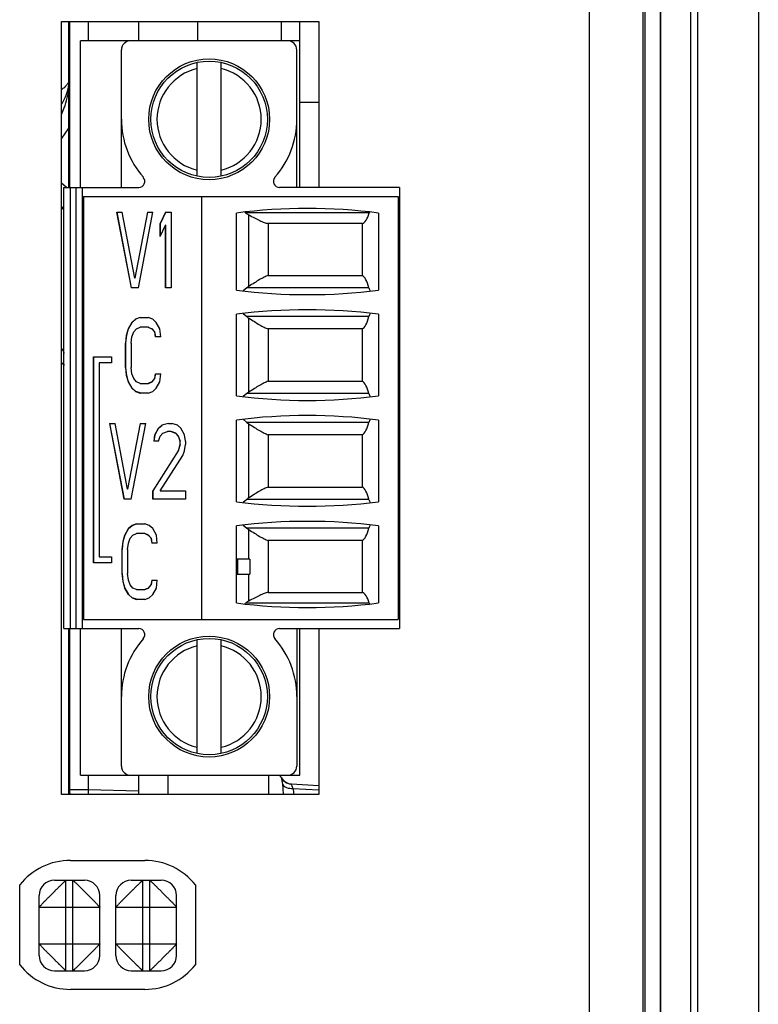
# Model space of a CAD drawing. Header units: inches. Extents: x 0 to 34, y 0 to 22.
# Tile 81 of 101: x 16.4 to 17.4, y 18.3 to 19.6. Entities that reach past the tile are written whole.
import ezdxf

# ---------------------------------------------------------------- set-up
doc = ezdxf.new("R2010")
doc.units = ezdxf.units.IN
doc.header["$LTSCALE"] = 1.87
doc.header["$MEASUREMENT"] = 0
doc.layers.get('0').update_dxf_attribs({"linetype": 'CONTINUOUS'})
doc.layers.add('02___PRT_ALL_AXES', color=7, linetype='CONTINUOUS')

msp = doc.modelspace()

# ---------------------------------------------------------------- linework, layer by layer
at = {"color": 7, "linetype": 'CONTINUOUS'}
for p, q in [((17.2883, 16.93), (17.2883, 19.7435)), ((17.3671, 19.7435), (17.3671, 16.8155)), ((17.2195, 19.6874), (17.2195, 16.9136)), ((17.2392, 19.6874), (17.2392, 16.9333)), ((17.2396, 19.6878), (17.2396, 16.9329)), ((17.2789, 19.6878), (17.2789, 16.9313)), ((16.4944, 19.5862), (16.4944, 19.5609)), ((16.56, 19.5862), (16.56, 19.5609)), ((16.6367, 19.5862), (16.6367, 19.5609)), ((16.7457, 19.5862), (16.7457, 19.5609)), ((16.77, 19.37), (16.77, 19.5862)), ((16.4846, 19.37), (16.4846, 19.5609)), ((16.77, 19.5609), (16.4846, 19.5609)), ((16.5377, 19.37), (16.5377, 19.5491)), ((16.7661, 19.37), (16.7661, 19.5491)), ((16.6362, 19.3844), (16.6362, 19.5327)), ((16.6676, 19.3844), (16.6676, 19.5327)), ((16.77, 19.4809), (16.7947, 19.4809)), ((16.4597, 19.4332), (16.4692, 19.4472)), ((16.4661, 19.3699), (16.4597, 19.3756)), ((16.4629, 18.7952), (16.4629, 19.37)), ((16.4629, 19.37), (16.5603, 19.37)), ((16.4708, 19.37), (16.4708, 18.7952)), ((16.4787, 18.7952), (16.4787, 19.37)), ((16.4865, 19.37), (16.4865, 18.7952)), ((16.8999, 19.37), (16.7434, 19.37)), ((16.8999, 19.37), (16.8999, 18.7952)), ((16.4885, 19.3582), (16.4885, 18.807)), ((16.4885, 19.3582), (16.898, 19.3582)), ((16.6421, 19.3582), (16.6421, 18.807)), ((16.898, 19.3582), (16.898, 18.807)), ((16.5317, 19.3375), (16.5505, 19.2391)), ((16.5317, 19.3375), (16.5387, 19.3375)), ((16.5507, 19.2391), (16.5319, 19.3375)), ((16.5552, 19.2517), (16.5387, 19.3375)), ((16.5717, 19.3375), (16.5552, 19.2517)), ((16.5554, 19.2517), (16.5719, 19.3375)), ((16.5599, 19.2391), (16.5787, 19.3375)), ((16.5717, 19.3375), (16.5787, 19.3375)), ((16.5952, 19.3375), (16.5881, 19.3229)), ((16.5884, 19.3229), (16.5954, 19.3375)), ((16.5952, 19.3375), (16.6023, 19.3375)), ((16.6023, 19.3375), (16.6023, 19.2391)), ((16.6873, 19.3365), (16.6873, 19.2361)), ((16.8604, 19.3368), (16.6993, 19.3368)), ((16.7036, 19.241), (16.7036, 19.3341)), ((16.8724, 19.3365), (16.8724, 19.2361)), ((16.5881, 19.3061), (16.5881, 19.3229)), ((16.5884, 19.3229), (16.5881, 19.3229)), ((16.5881, 19.3061), (16.5952, 19.3208)), ((16.5884, 19.3066), (16.5884, 19.3229)), ((16.5952, 19.2391), (16.5952, 19.3208)), ((16.5954, 19.3208), (16.5952, 19.3208)), ((16.5954, 19.2391), (16.5954, 19.3208)), ((16.7286, 19.3229), (16.7286, 19.2551)), ((16.8514, 19.3229), (16.7286, 19.3229)), ((16.8514, 19.3229), (16.8514, 19.2551)), ((16.7286, 19.2551), (16.8514, 19.2551)), ((16.5554, 19.2517), (16.5552, 19.2517)), ((16.5599, 19.2391), (16.5505, 19.2391)), ((16.6023, 19.2391), (16.5952, 19.2391)), ((16.701, 19.2391), (16.6962, 19.2352)), ((16.86, 19.2391), (16.701, 19.2391)), ((16.6873, 19.2046), (16.6873, 19.0983)), ((16.6962, 19.2056), (16.701, 19.2016)), ((16.86, 19.2016), (16.701, 19.2016)), ((16.8724, 19.2046), (16.8724, 19.0983)), ((16.5513, 19.1941), (16.5466, 19.1857)), ((16.5469, 19.1857), (16.5516, 19.1941)), ((16.5561, 19.1983), (16.5513, 19.1941)), ((16.5516, 19.1941), (16.5513, 19.1941)), ((16.5516, 19.1941), (16.5563, 19.1983)), ((16.5619, 19.2004), (16.5561, 19.1983)), ((16.5563, 19.1983), (16.5561, 19.1983)), ((16.5619, 19.2004), (16.5725, 19.2004)), ((16.5784, 19.1983), (16.5725, 19.2004)), ((16.5831, 19.1941), (16.5784, 19.1983)), ((16.5878, 19.1857), (16.5831, 19.1941)), ((16.7036, 19.1032), (16.7036, 19.1997)), ((16.5443, 19.1774), (16.5431, 19.1669)), ((16.5433, 19.1669), (16.5445, 19.1774)), ((16.5466, 19.1857), (16.5443, 19.1774)), ((16.5445, 19.1774), (16.5443, 19.1774)), ((16.5445, 19.1774), (16.5469, 19.1857)), ((16.5469, 19.1857), (16.5466, 19.1857)), ((16.5513, 19.1753), (16.5537, 19.1816)), ((16.5537, 19.1816), (16.5572, 19.1857)), ((16.5572, 19.1857), (16.5619, 19.1878)), ((16.5728, 19.1878), (16.5619, 19.1878)), ((16.5725, 19.1878), (16.5772, 19.1857)), ((16.5772, 19.1857), (16.5808, 19.1816)), ((16.5775, 19.1857), (16.5772, 19.1857)), ((16.581, 19.1816), (16.5775, 19.1857)), ((16.5808, 19.1816), (16.5819, 19.1753)), ((16.581, 19.1816), (16.5808, 19.1816)), ((16.5822, 19.1753), (16.581, 19.1816)), ((16.589, 19.1753), (16.5878, 19.1857)), ((16.7286, 19.1856), (16.7286, 19.1173)), ((16.8514, 19.1856), (16.7286, 19.1856)), ((16.8514, 19.1856), (16.8514, 19.1173)), ((16.5431, 19.1355), (16.5431, 19.1669)), ((16.5433, 19.1669), (16.5431, 19.1669)), ((16.5433, 19.1355), (16.5433, 19.1669)), ((16.5502, 19.1669), (16.5513, 19.1753)), ((16.5502, 19.1669), (16.5502, 19.1355)), ((16.589, 19.1753), (16.5819, 19.1753)), ((16.5013, 18.8808), (16.5013, 19.1494)), ((16.5013, 19.1494), (16.5248, 19.1494)), ((16.5016, 18.8808), (16.5016, 19.1494)), ((16.5089, 19.1415), (16.5089, 18.8886)), ((16.5248, 19.1415), (16.5089, 19.1415)), ((16.5248, 19.1494), (16.5248, 19.1415)), ((16.5431, 19.1355), (16.5443, 19.125)), ((16.5433, 19.1355), (16.5431, 19.1355)), ((16.5445, 19.125), (16.5433, 19.1355)), ((16.5443, 19.125), (16.5466, 19.1166)), ((16.5445, 19.125), (16.5443, 19.125)), ((16.5469, 19.1166), (16.5445, 19.125)), ((16.5513, 19.1271), (16.5502, 19.1355)), ((16.5537, 19.1208), (16.5513, 19.1271)), ((16.5819, 19.1271), (16.5808, 19.1208)), ((16.581, 19.1208), (16.5822, 19.1271)), ((16.5819, 19.1271), (16.589, 19.1271)), ((16.5878, 19.1166), (16.589, 19.1271)), ((16.5466, 19.1166), (16.5513, 19.1083)), ((16.5469, 19.1166), (16.5466, 19.1166)), ((16.5516, 19.1083), (16.5469, 19.1166)), ((16.5572, 19.1166), (16.5537, 19.1208)), ((16.5619, 19.1145), (16.5572, 19.1166)), ((16.5619, 19.1145), (16.5728, 19.1145)), ((16.5772, 19.1166), (16.5725, 19.1145)), ((16.5728, 19.1145), (16.5775, 19.1166)), ((16.5808, 19.1208), (16.5772, 19.1166)), ((16.5775, 19.1166), (16.5772, 19.1166)), ((16.5775, 19.1166), (16.581, 19.1208)), ((16.581, 19.1208), (16.5808, 19.1208)), ((16.5831, 19.1083), (16.5878, 19.1166)), ((16.7286, 19.1173), (16.8514, 19.1173)), ((16.5513, 19.1083), (16.5561, 19.1041)), ((16.5516, 19.1083), (16.5513, 19.1083)), ((16.5563, 19.1041), (16.5516, 19.1083)), ((16.5561, 19.1041), (16.5619, 19.102)), ((16.5563, 19.1041), (16.5561, 19.1041)), ((16.562, 19.1021), (16.5563, 19.1041)), ((16.5725, 19.102), (16.5619, 19.102)), ((16.5725, 19.102), (16.5784, 19.1041)), ((16.5784, 19.1041), (16.5831, 19.1083)), ((16.701, 19.1013), (16.6962, 19.0974)), ((16.86, 19.1013), (16.701, 19.1013)), ((16.5223, 19.0625), (16.5411, 18.964)), ((16.5223, 19.0625), (16.5294, 19.0625)), ((16.5413, 18.964), (16.5225, 19.0625)), ((16.5458, 18.9766), (16.5294, 19.0625)), ((16.5623, 19.0625), (16.5458, 18.9766)), ((16.5461, 18.9766), (16.5625, 19.0625)), ((16.5505, 18.964), (16.5694, 19.0625)), ((16.5623, 19.0625), (16.5694, 19.0625)), ((16.5905, 19.0604), (16.5858, 19.0562)), ((16.5861, 19.0562), (16.5908, 19.0604)), ((16.5988, 19.0625), (16.5905, 19.0604)), ((16.5908, 19.0604), (16.5905, 19.0604)), ((16.5988, 19.0625), (16.6035, 19.0625)), ((16.6105, 19.0604), (16.6035, 19.0625)), ((16.6152, 19.0562), (16.6105, 19.0604)), ((16.6873, 19.0668), (16.6873, 18.9605)), ((16.6962, 19.0678), (16.701, 19.0638)), ((16.86, 19.0638), (16.701, 19.0638)), ((16.7036, 18.9654), (16.7036, 19.0619)), ((16.8724, 19.0668), (16.8724, 18.9605)), ((16.5811, 19.0478), (16.5799, 19.0394)), ((16.5802, 19.0394), (16.5813, 19.0478)), ((16.5858, 19.0562), (16.5811, 19.0478)), ((16.5813, 19.0478), (16.5811, 19.0478)), ((16.5813, 19.0478), (16.5861, 19.0562)), ((16.5861, 19.0562), (16.5858, 19.0562)), ((16.5882, 19.0457), (16.5917, 19.0499)), ((16.5917, 19.0499), (16.5976, 19.052)), ((16.6025, 19.052), (16.5976, 19.052)), ((16.6023, 19.052), (16.6082, 19.0499)), ((16.6084, 19.0499), (16.6025, 19.052)), ((16.6082, 19.0499), (16.6117, 19.0457)), ((16.6084, 19.0499), (16.6082, 19.0499)), ((16.6119, 19.0457), (16.6084, 19.0499)), ((16.6199, 19.0478), (16.6152, 19.0562)), ((16.6211, 19.0394), (16.6199, 19.0478)), ((16.7286, 19.0478), (16.7286, 18.9796)), ((16.8514, 19.0478), (16.7286, 19.0478)), ((16.8514, 19.0478), (16.8514, 18.9796)), ((16.5858, 19.0394), (16.5799, 19.0394)), ((16.5858, 19.0394), (16.5882, 19.0457)), ((16.6117, 19.0457), (16.6141, 19.0394)), ((16.6119, 19.0457), (16.6117, 19.0457)), ((16.6141, 19.0352), (16.6117, 19.0269)), ((16.6143, 19.0394), (16.6119, 19.0457)), ((16.6119, 19.0269), (16.6143, 19.0352)), ((16.6141, 19.0352), (16.6141, 19.0394)), ((16.6143, 19.0394), (16.6141, 19.0394)), ((16.6143, 19.0352), (16.6141, 19.0352)), ((16.6143, 19.0352), (16.6143, 19.0394)), ((16.6199, 19.0269), (16.6211, 19.0352)), ((16.6211, 19.0394), (16.6211, 19.0352)), ((16.6117, 19.0269), (16.5788, 18.9745)), ((16.579, 18.9745), (16.6119, 19.0269)), ((16.6119, 19.0269), (16.6117, 19.0269)), ((16.6176, 19.0206), (16.6199, 19.0269)), ((16.5882, 18.9745), (16.6176, 19.0206)), ((16.5461, 18.9766), (16.5458, 18.9766)), ((16.5788, 18.964), (16.5788, 18.9745)), ((16.579, 18.9745), (16.5788, 18.9745)), ((16.579, 18.964), (16.579, 18.9745)), ((16.5882, 18.9745), (16.6211, 18.9745)), ((16.6211, 18.9745), (16.6211, 18.964)), ((16.7286, 18.9796), (16.8514, 18.9796)), ((16.5505, 18.964), (16.5411, 18.964)), ((16.6211, 18.964), (16.5788, 18.964)), ((16.701, 18.9635), (16.6962, 18.9596)), ((16.86, 18.9635), (16.701, 18.9635)), ((16.5468, 18.9255), (16.5421, 18.9171)), ((16.5423, 18.9171), (16.547, 18.9255)), ((16.5515, 18.9296), (16.5468, 18.9255)), ((16.547, 18.9255), (16.5468, 18.9255)), ((16.547, 18.9255), (16.5517, 18.9296)), ((16.5574, 18.9317), (16.5515, 18.9296)), ((16.5517, 18.9296), (16.5515, 18.9296)), ((16.5517, 18.9296), (16.5574, 18.9317)), ((16.5527, 18.9171), (16.5574, 18.9192)), ((16.5574, 18.9317), (16.568, 18.9317)), ((16.5682, 18.9192), (16.5574, 18.9192)), ((16.5739, 18.9296), (16.568, 18.9317)), ((16.568, 18.9192), (16.5727, 18.9171)), ((16.5729, 18.9171), (16.5682, 18.9192)), ((16.5786, 18.9255), (16.5739, 18.9296)), ((16.5833, 18.9171), (16.5786, 18.9255)), ((16.6873, 18.929), (16.6873, 18.8286)), ((16.6962, 18.93), (16.701, 18.926)), ((16.86, 18.926), (16.701, 18.926)), ((16.7036, 18.8857), (16.7036, 18.9242)), ((16.8724, 18.929), (16.8724, 18.8286)), ((16.5397, 18.9087), (16.5386, 18.8982)), ((16.5388, 18.8982), (16.54, 18.9087)), ((16.5421, 18.9171), (16.5397, 18.9087)), ((16.54, 18.9087), (16.5397, 18.9087)), ((16.54, 18.9087), (16.5423, 18.9171)), ((16.5423, 18.9171), (16.5421, 18.9171)), ((16.5456, 18.8982), (16.5468, 18.9066)), ((16.5468, 18.9066), (16.5491, 18.9129)), ((16.5491, 18.9129), (16.5527, 18.9171)), ((16.5727, 18.9171), (16.5762, 18.9129)), ((16.5729, 18.9171), (16.5727, 18.9171)), ((16.5764, 18.9129), (16.5729, 18.9171)), ((16.5762, 18.9129), (16.5774, 18.9066)), ((16.5764, 18.9129), (16.5762, 18.9129)), ((16.5776, 18.9066), (16.5764, 18.9129)), ((16.5844, 18.9066), (16.5774, 18.9066)), ((16.5844, 18.9066), (16.5833, 18.9171)), ((16.7286, 18.91), (16.7286, 18.8422)), ((16.8514, 18.91), (16.7286, 18.91)), ((16.8514, 18.91), (16.8514, 18.8422)), ((16.5386, 18.8668), (16.5386, 18.8982)), ((16.5388, 18.8982), (16.5386, 18.8982)), ((16.5388, 18.8668), (16.5388, 18.8982)), ((16.5456, 18.8982), (16.5456, 18.8668)), ((16.5248, 18.8808), (16.5013, 18.8808)), ((16.5089, 18.8886), (16.5248, 18.8886)), ((16.5248, 18.8886), (16.5248, 18.8808)), ((16.6875, 18.8857), (16.6875, 18.866)), ((16.705, 18.8857), (16.6875, 18.8857)), ((16.6893, 18.866), (16.6893, 18.8857)), ((16.705, 18.8857), (16.705, 18.866)), ((16.5386, 18.8668), (16.5397, 18.8564)), ((16.5388, 18.8668), (16.5386, 18.8668)), ((16.54, 18.8564), (16.5388, 18.8668)), ((16.5397, 18.8564), (16.5421, 18.848)), ((16.54, 18.8564), (16.5397, 18.8564)), ((16.5423, 18.848), (16.54, 18.8564)), ((16.5468, 18.8584), (16.5456, 18.8668)), ((16.5491, 18.8522), (16.5468, 18.8584)), ((16.5774, 18.8584), (16.5762, 18.8522)), ((16.5764, 18.8522), (16.5776, 18.8584)), ((16.5774, 18.8584), (16.5844, 18.8584)), ((16.5833, 18.848), (16.5844, 18.8584)), ((16.6875, 18.866), (16.705, 18.866)), ((16.7036, 18.8311), (16.7036, 18.866)), ((16.5421, 18.848), (16.5468, 18.8396)), ((16.5423, 18.848), (16.5421, 18.848)), ((16.547, 18.8396), (16.5423, 18.848)), ((16.5527, 18.848), (16.5491, 18.8522)), ((16.5574, 18.8459), (16.5527, 18.848)), ((16.5574, 18.8459), (16.5682, 18.8459)), ((16.5727, 18.848), (16.568, 18.8459)), ((16.5682, 18.8459), (16.5729, 18.848)), ((16.5762, 18.8522), (16.5727, 18.848)), ((16.5729, 18.848), (16.5727, 18.848)), ((16.5729, 18.848), (16.5764, 18.8522)), ((16.5764, 18.8522), (16.5762, 18.8522)), ((16.5786, 18.8396), (16.5833, 18.848)), ((16.7286, 18.8422), (16.8514, 18.8422)), ((16.5468, 18.8396), (16.5515, 18.8354)), ((16.547, 18.8396), (16.5468, 18.8396)), ((16.5517, 18.8354), (16.547, 18.8396)), ((16.5515, 18.8354), (16.5574, 18.8333)), ((16.5517, 18.8354), (16.5515, 18.8354)), ((16.5574, 18.8334), (16.5517, 18.8354)), ((16.568, 18.8333), (16.5574, 18.8333)), ((16.568, 18.8333), (16.5739, 18.8354)), ((16.5739, 18.8354), (16.5786, 18.8396)), ((16.8604, 18.8283), (16.6993, 18.8283)), ((16.4885, 18.807), (16.898, 18.807)), ((16.4629, 18.7952), (16.5603, 18.7952)), ((16.4846, 18.6042), (16.4846, 18.7952)), ((16.5377, 18.616), (16.5377, 18.7952)), ((16.7434, 18.7952), (16.8999, 18.7952)), ((16.7661, 18.7952), (16.7661, 18.616)), ((16.77, 18.6042), (16.77, 18.7952)), ((16.6362, 18.6325), (16.6362, 18.7807)), ((16.6676, 18.6325), (16.6676, 18.7807)), ((16.4846, 18.6042), (16.77, 18.6042)), ((16.4944, 18.6042), (16.4944, 18.5851)), ((16.56, 18.6042), (16.56, 18.5792)), ((16.5983, 18.6042), (16.5983, 18.5792)), ((16.7298, 18.5792), (16.7298, 18.6042)), ((16.7466, 18.597), (16.7473, 18.5924)), ((16.7589, 18.5929), (16.7947, 18.591)), ((16.7595, 18.5904), (16.7609, 18.587)), ((16.7609, 18.587), (16.7947, 18.5853)), ((16.56, 18.5834), (16.4944, 18.5851)), ((16.4505, 18.4674), (16.4895, 18.4674)), ((16.4655, 18.3494), (16.4655, 18.4674)), ((16.4745, 18.3494), (16.4745, 18.4674)), ((16.5505, 18.4674), (16.5895, 18.4674)), ((16.5655, 18.3494), (16.5655, 18.4674)), ((16.5745, 18.3494), (16.5745, 18.4674)), ((16.4305, 18.3694), (16.4305, 18.4474)), ((16.5095, 18.3694), (16.5095, 18.4474)), ((16.5305, 18.3694), (16.5305, 18.4474)), ((16.6095, 18.3694), (16.6095, 18.4474)), ((16.4305, 18.4324), (16.5095, 18.4324)), ((16.5305, 18.4324), (16.6095, 18.4324)), ((16.4305, 18.3844), (16.5095, 18.3844)), ((16.5305, 18.3844), (16.6095, 18.3844)), ((16.4505, 18.3494), (16.4895, 18.3494)), ((16.5505, 18.3494), (16.5895, 18.3494))]:
    msp.add_line(p, q, dxfattribs=at)
at = {"color": 3, "linetype": 'CONTINUOUS'}
for p, q in [((16.4597, 18.5792), (16.4597, 19.5862)), ((16.4597, 19.5862), (16.7947, 19.5862)), ((16.7947, 19.5862), (16.7947, 19.37)), ((16.7947, 18.7952), (16.7947, 18.5792)), ((16.7947, 18.5792), (16.4597, 18.5792)), ((16.4712, 18.4932), (16.5682, 18.4932)), ((16.4052, 18.3572), (16.4052, 18.4612)), ((16.6342, 18.4612), (16.6342, 18.3572)), ((16.5682, 18.3252), (16.4712, 18.3252))]:
    msp.add_line(p, q, dxfattribs=at)
at = {"color": 7, "linetype": 'CONTINUOUS'}
for centre, radius in [((16.6519, 19.4586), 0.0787), ((16.6519, 19.4586), 0.0758), ((16.6519, 18.7066), 0.0787), ((16.6519, 18.7066), 0.0758)]:
    msp.add_circle(centre, radius, dxfattribs=at)
for centre, radius, start, end in [((16.5495, 19.5491), 0.0118, 90, 180), ((16.7543, 19.5491), 0.0118, 0, 90), ((16.6519, 19.4586), 0.0679, 103.408, 256.592), ((16.6519, 19.4586), 0.0679, 283.408, 76.592), ((16.6519, 19.4586), 0.1142, 180, 221.3984), ((16.6519, 19.4586), 0.1142, 318.6016, 360), ((16.5603, 19.3778), 0.00787, 270, 41.3984), ((16.7434, 19.3778), 0.00787, 138.6016, 270), ((16.7799, 18.6147), 0.7277, 82.6956, 97.3044), ((16.5586, 19.1661), 0.2212, 50.5036, 50.8432), ((16.7172, 19.2197), 0.0253, 122.6795, 129.8905), ((16.7799, 19.9579), 0.7277, 262.6956, 277.3044), ((16.7799, 18.4828), 0.7277, 82.6956, 97.3044), ((16.7172, 19.221), 0.0253, 230.1103, 237.3193), ((16.7172, 19.0819), 0.0253, 122.6795, 129.8905), ((16.7799, 19.8201), 0.7277, 262.6956, 277.3044), ((16.7799, 18.345), 0.7277, 82.6956, 97.3044), ((16.7172, 19.0832), 0.0253, 230.1103, 237.3193), ((16.7799, 19.6823), 0.7277, 262.6956, 277.3044), ((16.7172, 18.9441), 0.0253, 122.6795, 129.8905), ((16.7799, 18.2072), 0.7277, 82.6956, 97.3044), ((16.7172, 18.9454), 0.0253, 230.1103, 237.3193), ((16.7799, 19.5504), 0.7277, 262.6956, 277.3044), ((16.5573, 19.0006), 0.2233, 309.1581, 309.4946), ((16.5603, 18.7873), 0.00787, 318.6016, 90), ((16.7434, 18.7873), 0.00787, 90, 221.3984), ((16.6519, 18.7066), 0.1142, 138.6016, 180), ((16.6519, 18.7066), 0.1142, 0, 41.3984), ((16.6519, 18.7066), 0.0679, 103.408, 256.592), ((16.6519, 18.7066), 0.0679, 283.408, 76.592), ((16.5495, 18.616), 0.0118, 180, 270), ((16.7543, 18.616), 0.0118, 270, 360), ((16.7293, 18.5905), 0.0197, 30.6831, 44.6701), ((16.7598, 18.6086), 0.0157, 210.6831, 267), ((16.7598, 18.6087), 0.0159, 210.9356, 229.4868), ((16.7597, 18.6086), 0.0158, 229.5954, 248.2477), ((16.7597, 18.6087), 0.0159, 248.3568, 266.9215), ((17.4235, 18.5608), 0.9295, 178.4989, 178.8672), ((16.4505, 18.4474), 0.02, 90, 180), ((16.4895, 18.4474), 0.02, 0, 90), ((16.5505, 18.4474), 0.02, 90, 180), ((16.5895, 18.4474), 0.02, 0, 90), ((16.4505, 18.3694), 0.02, 180, 270), ((16.4895, 18.3694), 0.02, 270, 360), ((16.5505, 18.3694), 0.02, 180, 270), ((16.5895, 18.3694), 0.02, 270, 360)]:
    msp.add_arc(centre, radius, start, end, dxfattribs=at)
at = {"color": 3, "linetype": 'CONTINUOUS'}
for centre, start, end in [((16.4712, 18.4092), 90, 141.7534), ((16.5682, 18.4092), 38.2466, 90), ((16.4712, 18.4092), 218.2466, 270), ((16.5682, 18.4092), 270, 321.7534)]:
    msp.add_arc(centre, 0.084, start, end, dxfattribs=at)
at = {"color": 7, "linetype": 'CONTINUOUS'}
for centre, major_axis, start_param, end_param in [((16.8502, 19.3818), (0, 0.0591), -3.066535, -2.435448), ((16.8659, 19.3129), (0, 0.0315), 0.660766, 0.706144), ((16.849, 19.1967), (0, 0.0591), -0.770746, -0.148776), ((16.8659, 19.2617), (0, 0.0315), -3.912338, -3.696848), ((16.849, 19.244), (0, 0.0591), -2.992816, -2.370847), ((16.8659, 19.179), (0, 0.0315), 0.555255, 0.770746), ((16.849, 19.0589), (0, 0.0591), -0.770746, -0.148776), ((16.8659, 19.1239), (0, 0.0315), -3.912338, -3.696848), ((16.849, 19.1062), (0, 0.0591), -2.992816, -2.370847), ((16.8659, 19.0412), (0, 0.0315), 0.555255, 0.770746), ((16.849, 18.9212), (0, 0.0591), -0.770746, -0.148776), ((16.8659, 18.9861), (0, 0.0315), -3.912338, -3.696848), ((16.849, 18.9684), (0, 0.0591), -2.992816, -2.370847), ((16.8659, 18.9034), (0, 0.0315), 0.555255, 0.770746), ((16.8502, 18.7834), (0, 0.0591), -0.706144, -0.075058), ((16.8659, 18.8523), (0, 0.0315), -3.847737, -3.802359)]:
    msp.add_ellipse(centre, major_axis=major_axis, ratio=0.266667, start_param=start_param, end_param=end_param, dxfattribs=at)
for points, knots in [([(16.6993, 19.3368), (16.6997, 19.3366), (16.701, 19.3355), (16.7024, 19.3347), (16.7036, 19.3341)], [0, 0, 0, 0, 0.245799, 1, 1, 1, 1]), ([(16.7036, 19.3341), (16.706, 19.3328), (16.7107, 19.3303), (16.7174, 19.3269), (16.7232, 19.3243), (16.7269, 19.3232), (16.7286, 19.3229)], [0, 0, 0, 0, 0.304581, 0.578581, 0.813199, 1, 1, 1, 1]), ([(16.7286, 19.2551), (16.7269, 19.2546), (16.7231, 19.2529), (16.7173, 19.2496), (16.7106, 19.2455), (16.706, 19.2426), (16.7036, 19.241)], [0, 0, 0, 0, 0.188527, 0.424439, 0.697945, 1, 1, 1, 1]), ([(16.7036, 19.1997), (16.706, 19.1982), (16.7106, 19.1952), (16.7173, 19.1911), (16.7231, 19.1878), (16.7269, 19.1861), (16.7286, 19.1856)], [0, 0, 0, 0, 0.302059, 0.575569, 0.811478, 1, 1, 1, 1]), ([(16.7286, 19.1173), (16.7269, 19.1168), (16.7231, 19.1151), (16.7173, 19.1118), (16.7106, 19.1077), (16.706, 19.1048), (16.7036, 19.1032)], [0, 0, 0, 0, 0.188527, 0.424439, 0.697945, 1, 1, 1, 1]), ([(16.7036, 19.0619), (16.706, 19.0604), (16.7106, 19.0574), (16.7173, 19.0533), (16.7231, 19.05), (16.7269, 19.0483), (16.7286, 19.0478)], [0, 0, 0, 0, 0.302059, 0.575569, 0.811478, 1, 1, 1, 1]), ([(16.7286, 18.9796), (16.7269, 18.979), (16.7231, 18.9773), (16.7173, 18.974), (16.7106, 18.97), (16.706, 18.967), (16.7036, 18.9654)], [0, 0, 0, 0, 0.188527, 0.424439, 0.697945, 1, 1, 1, 1]), ([(16.7036, 18.9242), (16.706, 18.9226), (16.7106, 18.9196), (16.7173, 18.9155), (16.7231, 18.9122), (16.7269, 18.9105), (16.7286, 18.91)], [0, 0, 0, 0, 0.302059, 0.575569, 0.811478, 1, 1, 1, 1]), ([(16.7286, 18.8422), (16.7269, 18.842), (16.7232, 18.8408), (16.7174, 18.8382), (16.7107, 18.8349), (16.706, 18.8324), (16.7036, 18.8311)], [0, 0, 0, 0, 0.186806, 0.421427, 0.695423, 1, 1, 1, 1]), ([(16.7036, 18.8311), (16.7032, 18.8309), (16.7017, 18.8301), (16.7003, 18.8291), (16.6993, 18.8283)], [0, 0, 0, 0, 0.254966, 1, 1, 1, 1]), ([(16.7462, 18.6005), (16.7461, 18.6005), (16.7462, 18.6001), (16.7462, 18.5994), (16.7464, 18.5983), (16.7465, 18.5974), (16.7466, 18.597)], [0, 0, 0, 0, 0.081586, 0.275618, 0.582997, 1, 1, 1, 1]), ([(16.7473, 18.5924), (16.7475, 18.5914), (16.748, 18.587), (16.7482, 18.5826), (16.7482, 18.5792)], [0, 0, 0, 0, 0.238452, 1, 1, 1, 1]), ([(16.7473, 18.5924), (16.7485, 18.5905), (16.753, 18.5873), (16.7582, 18.5868), (16.7609, 18.587)], [0, 0, 0, 0, 0.45322, 1, 1, 1, 1]), ([(16.7589, 18.5929), (16.7587, 18.5929), (16.759, 18.5914), (16.7593, 18.591), (16.7595, 18.5904)], [0, 0, 0, 0, 0.239991, 1, 1, 1, 1]), ([(16.4305, 18.4324), (16.4305, 18.4324), (16.4305, 18.4324), (16.4305, 18.4325), (16.4306, 18.4326), (16.4307, 18.4327), (16.4309, 18.4329), (16.431, 18.4331), (16.4313, 18.4333), (16.4315, 18.4336), (16.4318, 18.4339), (16.4322, 18.4343), (16.4327, 18.4348), (16.4335, 18.4356), (16.4345, 18.4366), (16.4356, 18.4378), (16.4368, 18.4391), (16.438, 18.4402), (16.4389, 18.4412), (16.4399, 18.4422), (16.4412, 18.4435), (16.4425, 18.4448), (16.4436, 18.4459), (16.4447, 18.447), (16.4461, 18.4484), (16.4478, 18.4501), (16.4495, 18.4518), (16.4509, 18.4532), (16.452, 18.4543), (16.4531, 18.4554), (16.4544, 18.4567), (16.456, 18.4583), (16.4574, 18.4597), (16.4588, 18.4611), (16.4601, 18.4623), (16.4613, 18.4635), (16.4623, 18.4645), (16.4631, 18.4652), (16.4637, 18.4657), (16.464, 18.4661), (16.4643, 18.4664), (16.4646, 18.4667), (16.4649, 18.4669), (16.4651, 18.467), (16.4652, 18.4672), (16.4653, 18.4672), (16.4653, 18.4673), (16.4654, 18.4673), (16.4654, 18.4674), (16.4655, 18.4674), (16.4655, 18.4674), (16.4655, 18.4674), (16.4655, 18.4674), (16.4655, 18.4674)], [0, 0, 0, 0, 0.0005, 0.001227, 0.00344, 0.006721, 0.011104, 0.016612, 0.023263, 0.031051, 0.039954, 0.04995, 0.061015, 0.086265, 0.115499, 0.148498, 0.184987, 0.22447, 0.245161, 0.266398, 0.31034, 0.356022, 0.379434, 0.403171, 0.451362, 0.500066, 0.548763, 0.596946, 0.620689, 0.644115, 0.689843, 0.733814, 0.775713, 0.815119, 0.851537, 0.88451, 0.913757, 0.939043, 0.950135, 0.960167, 0.969121, 0.97698, 0.983726, 0.989339, 0.991713, 0.993795, 0.995582, 0.997071, 0.998259, 0.999143, 0.999722, 0.999898, 1, 1, 1, 1]), ([(16.4745, 18.4674), (16.4745, 18.4674), (16.4745, 18.4674), (16.4746, 18.4674), (16.4747, 18.4673), (16.4748, 18.4672), (16.475, 18.4671), (16.4752, 18.4669), (16.4754, 18.4667), (16.4757, 18.4664), (16.476, 18.4661), (16.4764, 18.4657), (16.4769, 18.4652), (16.4777, 18.4645), (16.4787, 18.4635), (16.4799, 18.4623), (16.4812, 18.4611), (16.4823, 18.46), (16.4833, 18.459), (16.4843, 18.458), (16.4856, 18.4567), (16.4869, 18.4554), (16.488, 18.4543), (16.4891, 18.4532), (16.4905, 18.4518), (16.4922, 18.4501), (16.4939, 18.4484), (16.4953, 18.447), (16.4964, 18.4459), (16.4975, 18.4448), (16.4988, 18.4435), (16.5004, 18.442), (16.5018, 18.4405), (16.5032, 18.4391), (16.5044, 18.4378), (16.5055, 18.4366), (16.5066, 18.4356), (16.5073, 18.4348), (16.5078, 18.4343), (16.5082, 18.4339), (16.5085, 18.4336), (16.5088, 18.4333), (16.509, 18.433), (16.5091, 18.4329), (16.5093, 18.4327), (16.5093, 18.4327), (16.5094, 18.4326), (16.5094, 18.4325), (16.5095, 18.4325), (16.5095, 18.4325), (16.5095, 18.4324), (16.5095, 18.4324), (16.5095, 18.4324), (16.5095, 18.4324)], [0, 0, 0, 0, 0.0005, 0.001227, 0.00344, 0.006721, 0.011104, 0.016612, 0.023263, 0.031051, 0.039954, 0.04995, 0.061015, 0.086265, 0.115499, 0.148498, 0.184987, 0.22447, 0.245161, 0.266398, 0.31034, 0.356022, 0.379434, 0.403171, 0.451362, 0.500066, 0.548763, 0.596946, 0.620689, 0.644115, 0.689843, 0.733814, 0.775713, 0.815119, 0.851537, 0.88451, 0.913757, 0.939043, 0.950135, 0.960167, 0.969121, 0.97698, 0.983726, 0.989339, 0.991713, 0.993795, 0.995582, 0.997071, 0.998259, 0.999143, 0.999722, 0.999898, 1, 1, 1, 1]), ([(16.5305, 18.4324), (16.5305, 18.4324), (16.5305, 18.4324), (16.5305, 18.4325), (16.5306, 18.4326), (16.5307, 18.4327), (16.5309, 18.4329), (16.531, 18.4331), (16.5313, 18.4333), (16.5315, 18.4336), (16.5318, 18.4339), (16.5322, 18.4343), (16.5327, 18.4348), (16.5335, 18.4356), (16.5345, 18.4366), (16.5356, 18.4378), (16.5368, 18.4391), (16.538, 18.4402), (16.5389, 18.4412), (16.5399, 18.4422), (16.5412, 18.4435), (16.5425, 18.4448), (16.5436, 18.4459), (16.5447, 18.447), (16.5461, 18.4484), (16.5478, 18.4501), (16.5495, 18.4518), (16.5509, 18.4532), (16.552, 18.4543), (16.5531, 18.4554), (16.5544, 18.4567), (16.556, 18.4583), (16.5574, 18.4597), (16.5588, 18.4611), (16.5601, 18.4623), (16.5613, 18.4635), (16.5623, 18.4645), (16.5631, 18.4652), (16.5637, 18.4657), (16.564, 18.4661), (16.5643, 18.4664), (16.5646, 18.4667), (16.5649, 18.4669), (16.5651, 18.467), (16.5652, 18.4672), (16.5653, 18.4672), (16.5653, 18.4673), (16.5654, 18.4673), (16.5654, 18.4674), (16.5655, 18.4674), (16.5655, 18.4674), (16.5655, 18.4674), (16.5655, 18.4674), (16.5655, 18.4674)], [0, 0, 0, 0, 0.0005, 0.001227, 0.00344, 0.006721, 0.011104, 0.016612, 0.023263, 0.031051, 0.039954, 0.04995, 0.061015, 0.086265, 0.115499, 0.148498, 0.184987, 0.22447, 0.245161, 0.266398, 0.31034, 0.356022, 0.379434, 0.403171, 0.451362, 0.500066, 0.548763, 0.596946, 0.620689, 0.644115, 0.689843, 0.733814, 0.775713, 0.815119, 0.851537, 0.88451, 0.913757, 0.939043, 0.950135, 0.960167, 0.969121, 0.97698, 0.983726, 0.989339, 0.991713, 0.993795, 0.995582, 0.997071, 0.998259, 0.999143, 0.999722, 0.999898, 1, 1, 1, 1]), ([(16.5745, 18.4674), (16.5745, 18.4674), (16.5745, 18.4674), (16.5745, 18.4674), (16.5745, 18.4674), (16.5746, 18.4674), (16.5746, 18.4673), (16.5747, 18.4673), (16.5748, 18.4672), (16.5748, 18.4672), (16.575, 18.467), (16.5751, 18.4669), (16.5754, 18.4667), (16.5757, 18.4664), (16.576, 18.4661), (16.5764, 18.4657), (16.5769, 18.4652), (16.5777, 18.4645), (16.5787, 18.4635), (16.5799, 18.4623), (16.5812, 18.4611), (16.5826, 18.4597), (16.584, 18.4583), (16.5856, 18.4567), (16.5869, 18.4554), (16.588, 18.4543), (16.5891, 18.4532), (16.5905, 18.4518), (16.5922, 18.4501), (16.5939, 18.4484), (16.5953, 18.447), (16.5964, 18.4459), (16.5975, 18.4448), (16.5988, 18.4435), (16.6001, 18.4422), (16.6011, 18.4412), (16.6021, 18.4402), (16.6032, 18.4391), (16.6044, 18.4378), (16.6055, 18.4366), (16.6066, 18.4356), (16.6073, 18.4348), (16.6078, 18.4343), (16.6082, 18.4339), (16.6085, 18.4336), (16.6088, 18.4333), (16.609, 18.4331), (16.6092, 18.4329), (16.6093, 18.4327), (16.6094, 18.4326), (16.6095, 18.4325), (16.6095, 18.4324), (16.6095, 18.4324), (16.6095, 18.4324)], [0, 0, 0, 0, 0.000102, 0.000278, 0.000857, 0.001741, 0.002929, 0.004418, 0.006205, 0.008287, 0.010661, 0.016274, 0.02302, 0.030879, 0.039833, 0.049865, 0.060957, 0.086243, 0.11549, 0.148463, 0.184881, 0.224287, 0.266186, 0.310157, 0.355885, 0.379311, 0.403054, 0.451237, 0.499934, 0.548638, 0.596829, 0.620566, 0.643978, 0.68966, 0.733602, 0.754839, 0.77553, 0.815013, 0.851502, 0.884501, 0.913735, 0.938985, 0.95005, 0.960046, 0.968949, 0.976737, 0.983388, 0.988896, 0.993279, 0.99656, 0.998773, 0.9995, 1, 1, 1, 1]), ([(16.4655, 18.3494), (16.4655, 18.3494), (16.4655, 18.3494), (16.4654, 18.3494), (16.4653, 18.3495), (16.4652, 18.3496), (16.4651, 18.3498), (16.4649, 18.3499), (16.4646, 18.3502), (16.4643, 18.3504), (16.464, 18.3507), (16.4637, 18.3511), (16.4631, 18.3516), (16.4623, 18.3524), (16.4613, 18.3534), (16.4601, 18.3545), (16.4588, 18.3558), (16.4577, 18.3569), (16.4567, 18.3578), (16.4557, 18.3588), (16.4544, 18.3601), (16.4531, 18.3614), (16.452, 18.3625), (16.4509, 18.3636), (16.4495, 18.365), (16.4478, 18.3667), (16.4461, 18.3684), (16.4447, 18.3698), (16.4436, 18.3709), (16.4425, 18.372), (16.4412, 18.3733), (16.4396, 18.3749), (16.4382, 18.3763), (16.4368, 18.3777), (16.4356, 18.379), (16.4345, 18.3802), (16.4335, 18.3812), (16.4327, 18.382), (16.4322, 18.3826), (16.4318, 18.3829), (16.4315, 18.3833), (16.4313, 18.3835), (16.431, 18.3838), (16.4309, 18.384), (16.4308, 18.3841), (16.4307, 18.3842), (16.4306, 18.3842), (16.4306, 18.3843), (16.4306, 18.3843), (16.4305, 18.3844), (16.4305, 18.3844), (16.4305, 18.3844), (16.4305, 18.3844), (16.4305, 18.3844)], [0, 0, 0, 0, 0.0005, 0.001227, 0.00344, 0.006721, 0.011104, 0.016612, 0.023263, 0.031051, 0.039954, 0.04995, 0.061015, 0.086265, 0.115499, 0.148498, 0.184987, 0.22447, 0.245161, 0.266398, 0.31034, 0.356022, 0.379434, 0.403171, 0.451362, 0.500066, 0.548763, 0.596946, 0.620689, 0.644115, 0.689843, 0.733814, 0.775713, 0.815119, 0.851537, 0.88451, 0.913757, 0.939043, 0.950135, 0.960167, 0.969121, 0.97698, 0.983726, 0.989339, 0.991713, 0.993795, 0.995582, 0.997071, 0.998259, 0.999143, 0.999722, 0.999898, 1, 1, 1, 1]), ([(16.5095, 18.3844), (16.5095, 18.3844), (16.5095, 18.3844), (16.5095, 18.3844), (16.5095, 18.3844), (16.5095, 18.3843), (16.5094, 18.3843), (16.5094, 18.3842), (16.5093, 18.3842), (16.5093, 18.3841), (16.5091, 18.384), (16.509, 18.3838), (16.5088, 18.3835), (16.5085, 18.3833), (16.5082, 18.3829), (16.5078, 18.3826), (16.5073, 18.382), (16.5066, 18.3812), (16.5055, 18.3802), (16.5044, 18.379), (16.5032, 18.3777), (16.5018, 18.3763), (16.5004, 18.3749), (16.4988, 18.3733), (16.4975, 18.372), (16.4964, 18.3709), (16.4953, 18.3698), (16.4939, 18.3684), (16.4922, 18.3667), (16.4905, 18.365), (16.4891, 18.3636), (16.488, 18.3625), (16.4869, 18.3614), (16.4856, 18.3601), (16.4843, 18.3588), (16.4833, 18.3578), (16.4823, 18.3569), (16.4812, 18.3558), (16.4799, 18.3545), (16.4787, 18.3534), (16.4777, 18.3524), (16.4769, 18.3516), (16.4764, 18.3511), (16.476, 18.3507), (16.4757, 18.3504), (16.4754, 18.3502), (16.4752, 18.3499), (16.475, 18.3498), (16.4748, 18.3496), (16.4747, 18.3495), (16.4746, 18.3494), (16.4745, 18.3494), (16.4745, 18.3494), (16.4745, 18.3494)], [0, 0, 0, 0, 0.000102, 0.000278, 0.000857, 0.001741, 0.002929, 0.004418, 0.006205, 0.008287, 0.010661, 0.016274, 0.02302, 0.030879, 0.039833, 0.049865, 0.060957, 0.086243, 0.11549, 0.148463, 0.184881, 0.224287, 0.266186, 0.310157, 0.355885, 0.379311, 0.403054, 0.451237, 0.499934, 0.548638, 0.596829, 0.620566, 0.643978, 0.68966, 0.733602, 0.754839, 0.77553, 0.815013, 0.851502, 0.884501, 0.913735, 0.938985, 0.95005, 0.960046, 0.968949, 0.976737, 0.983388, 0.988896, 0.993279, 0.99656, 0.998773, 0.9995, 1, 1, 1, 1]), ([(16.5655, 18.3494), (16.5655, 18.3494), (16.5655, 18.3494), (16.5654, 18.3494), (16.5653, 18.3495), (16.5652, 18.3496), (16.5651, 18.3498), (16.5649, 18.3499), (16.5646, 18.3502), (16.5643, 18.3504), (16.564, 18.3507), (16.5637, 18.3511), (16.5631, 18.3516), (16.5623, 18.3524), (16.5613, 18.3534), (16.5601, 18.3545), (16.5588, 18.3558), (16.5577, 18.3569), (16.5567, 18.3578), (16.5557, 18.3588), (16.5544, 18.3601), (16.5531, 18.3614), (16.552, 18.3625), (16.5509, 18.3636), (16.5495, 18.365), (16.5478, 18.3667), (16.5461, 18.3684), (16.5447, 18.3698), (16.5436, 18.3709), (16.5425, 18.372), (16.5412, 18.3733), (16.5396, 18.3749), (16.5382, 18.3763), (16.5368, 18.3777), (16.5356, 18.379), (16.5345, 18.3802), (16.5335, 18.3812), (16.5327, 18.382), (16.5322, 18.3826), (16.5318, 18.3829), (16.5315, 18.3833), (16.5313, 18.3835), (16.531, 18.3838), (16.5309, 18.384), (16.5308, 18.3841), (16.5307, 18.3842), (16.5306, 18.3842), (16.5306, 18.3843), (16.5306, 18.3843), (16.5305, 18.3844), (16.5305, 18.3844), (16.5305, 18.3844), (16.5305, 18.3844), (16.5305, 18.3844)], [0, 0, 0, 0, 0.0005, 0.001227, 0.00344, 0.006721, 0.011104, 0.016612, 0.023263, 0.031051, 0.039954, 0.04995, 0.061015, 0.086265, 0.115499, 0.148498, 0.184987, 0.22447, 0.245161, 0.266398, 0.31034, 0.356022, 0.379434, 0.403171, 0.451362, 0.500066, 0.548763, 0.596946, 0.620689, 0.644115, 0.689843, 0.733814, 0.775713, 0.815119, 0.851537, 0.88451, 0.913757, 0.939043, 0.950135, 0.960167, 0.969121, 0.97698, 0.983726, 0.989339, 0.991713, 0.993795, 0.995582, 0.997071, 0.998259, 0.999143, 0.999722, 0.999898, 1, 1, 1, 1]), ([(16.6095, 18.3844), (16.6095, 18.3844), (16.6095, 18.3844), (16.6095, 18.3843), (16.6094, 18.3843), (16.6093, 18.3841), (16.6092, 18.384), (16.609, 18.3838), (16.6088, 18.3835), (16.6085, 18.3832), (16.6082, 18.3829), (16.6078, 18.3826), (16.6073, 18.382), (16.6066, 18.3813), (16.6055, 18.3802), (16.6044, 18.379), (16.6032, 18.3777), (16.6021, 18.3766), (16.6011, 18.3756), (16.6001, 18.3746), (16.5988, 18.3733), (16.5975, 18.372), (16.5964, 18.3709), (16.5953, 18.3698), (16.5939, 18.3684), (16.5922, 18.3667), (16.5905, 18.365), (16.5891, 18.3636), (16.588, 18.3625), (16.5869, 18.3614), (16.5856, 18.3601), (16.584, 18.3586), (16.5826, 18.3571), (16.5812, 18.3558), (16.5799, 18.3545), (16.5787, 18.3534), (16.5777, 18.3524), (16.5769, 18.3516), (16.5764, 18.3511), (16.576, 18.3507), (16.5757, 18.3504), (16.5754, 18.3502), (16.5751, 18.3499), (16.575, 18.3498), (16.5748, 18.3497), (16.5748, 18.3496), (16.5747, 18.3495), (16.5746, 18.3495), (16.5746, 18.3495), (16.5745, 18.3494), (16.5745, 18.3494), (16.5745, 18.3494), (16.5745, 18.3494), (16.5745, 18.3494)], [0, 0, 0, 0, 0.0005, 0.001227, 0.00344, 0.006721, 0.011104, 0.016612, 0.023263, 0.031051, 0.039954, 0.04995, 0.061015, 0.086265, 0.115499, 0.148498, 0.184987, 0.22447, 0.245161, 0.266398, 0.31034, 0.356022, 0.379434, 0.403171, 0.451362, 0.500066, 0.548763, 0.596946, 0.620689, 0.644115, 0.689843, 0.733814, 0.775713, 0.815119, 0.851537, 0.88451, 0.913757, 0.939043, 0.950135, 0.960167, 0.969121, 0.97698, 0.983726, 0.989339, 0.991713, 0.993795, 0.995582, 0.997071, 0.998259, 0.999143, 0.999722, 0.999898, 1, 1, 1, 1])]:
    msp.add_open_spline(points, degree=3, knots=knots, dxfattribs=at)
for points in [[(16.7462, 18.6006), (16.7462, 18.6006), (16.7462, 18.6005), (16.7462, 18.6005)], [(16.7609, 18.587), (16.7615, 18.5845), (16.7618, 18.5818), (16.7621, 18.5792)]]:
    msp.add_open_spline(points, degree=3, dxfattribs=at)
at = {"layer": '02___PRT_ALL_AXES', "color": 3, "linetype": 'CONTINUOUS'}
for p, q in [((17.1467, 19.6562), (17.1467, 16.9312)), ((17.2167, 19.6562), (17.2167, 16.9312))]:
    msp.add_line(p, q, dxfattribs=at)
at = {"layer": '02___PRT_ALL_AXES', "color": 7, "linetype": 'CONTINUOUS'}
for p, q in [((16.4691, 19.37), (16.4691, 19.5862)), ((16.47, 19.5862), (16.47, 19.37)), ((16.4629, 19.3409), (16.4597, 19.3453)), ((16.4599, 19.1414), (16.4636, 19.1384)), ((16.4691, 18.5792), (16.4691, 18.7952)), ((16.47, 18.7952), (16.47, 18.5792)), ((16.4944, 18.5851), (16.4691, 18.5851))]:
    msp.add_line(p, q, dxfattribs=at)
for centre, radius, start, end in [((16.4009, 19.1228), 0.0698, 26.1325, 32.3641), ((16.495, 18.5851), 0.025, 179.9997, 193.9128)]:
    msp.add_arc(centre, radius, start, end, dxfattribs=at)
for points, knots in [([(16.4697, 19.5095), (16.4696, 19.5091), (16.469, 19.5072), (16.4681, 19.5056), (16.4672, 19.5044)], [0, 0, 0, 0, 0.235203, 1, 1, 1, 1]), ([(16.4598, 19.4651), (16.461, 19.4679), (16.4655, 19.4791), (16.4686, 19.4909), (16.4695, 19.5)], [0, 0, 0, 0, 0.246108, 1, 1, 1, 1]), ([(16.4599, 19.4786), (16.4612, 19.4807), (16.466, 19.4893), (16.4689, 19.499), (16.4697, 19.5062)], [0, 0, 0, 0, 0.259708, 1, 1, 1, 1]), ([(16.4672, 19.5044), (16.4668, 19.5038), (16.4647, 19.5011), (16.462, 19.4989), (16.4599, 19.4974)], [0, 0, 0, 0, 0.223114, 1, 1, 1, 1])]:
    msp.add_open_spline(points, degree=3, knots=knots, dxfattribs=at)

doc.saveas('drawing.dxf')
